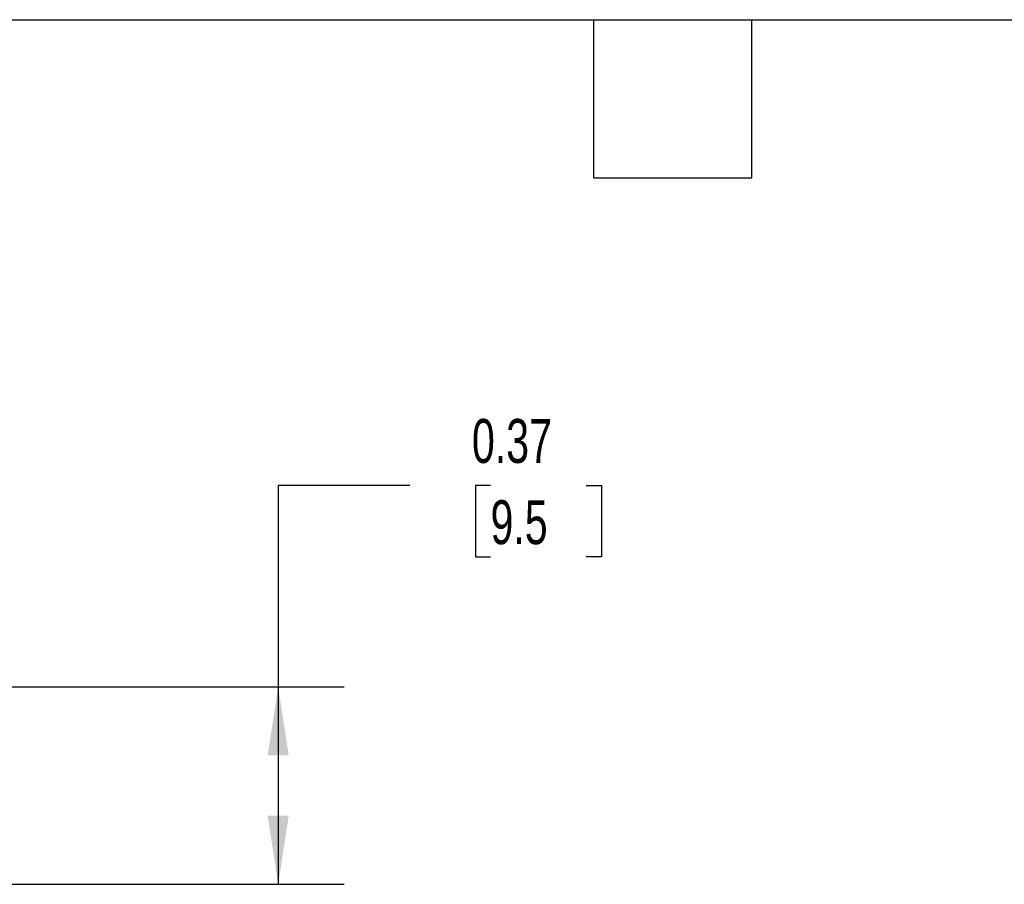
# Model space of a CAD drawing. Header units: inches. Extents: x 0.2 to 10.8, y 0.2 to 8.2.
# Tile 8 of 14: x 4.3 to 6.1, y 6.6 to 8.2. Entities that reach past the tile are written whole.
import ezdxf

# ---------------------------------------------------------------- set-up
doc = ezdxf.new("R2010")
doc.units = ezdxf.units.IN
doc.header["$MEASUREMENT"] = 0
doc.layers.add('DIMENSIONS', color=140, linetype='Continuous', lineweight=25)
doc.layers.add('TEXT', color=140, linetype='Continuous', lineweight=25)
doc.styles.add('SLDTEXTSTYLE0', font='TXT', dxfattribs={"width": 0.7})
doc.dimstyles.new('SLDDIMSTYLE1', dxfattribs={"dimtxt": 0.084961, "dimasz": 0.13, "dimexe": 0, "dimexo": 0.0625, "dimgap": 0.02124, "dimtad": 0, "dimtih": 1, "dimtoh": 1, "dimrnd": 1e-09, "dimdsep": 46, "dimtxsty": 'SLDTEXTSTYLE0', "dimsah": 1, "dimcen": 0.09, "dimadec": 0, "dimazin": 2, "dimtfac": 1, "dimtofl": 0, "dimtmove": 0, "dimatfit": 3, "dimfxl": 0, "dimfrac": 2, "dimtolj": 1, "dimtzin": 12, "dimarcsym": 0})

# ---------------------------------------------------------------- blocks, each defined once
blk = doc.blocks.new('_D_2')
at = {"layer": 'DIMENSIONS'}
for p, q in [((5.0007, 7.366), (4.7507, 7.366)), ((4.7507, 7.366), (4.7507, 6.9841)), ((5.1538, 7.366), (5.1253, 7.366)), ((5.1253, 7.366), (5.1253, 7.231)), ((5.3356, 7.366), (5.3642, 7.366)), ((5.3642, 7.366), (5.3642, 7.231)), ((5.1253, 7.231), (5.1538, 7.231)), ((5.3642, 7.231), (5.3356, 7.231)), ((4.2321, 6.9841), (4.8757, 6.9841)), ((4.7507, 6.9841), (4.7507, 6.6097)), ((4.2321, 6.6097), (4.8757, 6.6097))]:
    blk.add_line(p, q, dxfattribs=at)
for points in [[(4.7507, 6.9841), (4.7307, 6.8541), (4.7707, 6.8541)], [(4.7507, 6.6097), (4.7707, 6.7397), (4.7307, 6.7397)]]:
    blk.add_solid(points, dxfattribs=at)
at = {"layer": 'DIMENSIONS', "char_height": 0.08333, "attachment_point": 1, "style": 'SLDTEXTSTYLE0'}
for s, insert in [('0.37', (5.1185, 7.4925)), ('9.5', (5.1538, 7.3384))]:
    blk.add_mtext(s, dxfattribs=dict(at, insert=insert))

msp = doc.modelspace()

# ---------------------------------------------------------------- linework, layer by layer
at = {"layer": 'TEXT'}
for p, q in [((0.25, 8.25), (10.75, 8.25)), ((5.35, 7.95), (5.35, 8.25)), ((5.65, 7.95), (5.65, 8.25)), ((5.35, 7.95), (5.65, 7.95))]:
    msp.add_line(p, q, dxfattribs=at)

# ---------------------------------------------------------------- dimensions: what is measured, and where the dimension line sits
at = {"layer": 'DIMENSIONS'}
dim = msp.add_linear_dim(base=(4.7507, 6.6097), p1=(4.1821, 6.9841), p2=(4.1821, 6.6097), angle=90, dimstyle='SLDDIMSTYLE1', dxfattribs=at)
dim.commit()
dim.dimension.update_dxf_attribs({"geometry": '_D_2', "text_midpoint": (4.7507, 7.366), "dimtype": 160})

doc.saveas('drawing.dxf')
